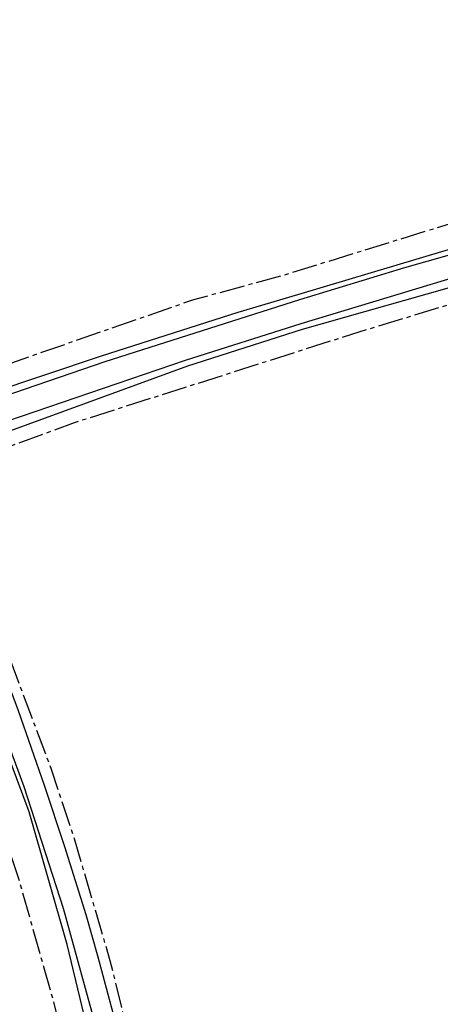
# Model space of a CAD drawing. Header units: metres. Extents: x 189938 to 192675, y 307646 to 311153.
# Tile 20 of 100: x 191733 to 191781, y 308900 to 309012. Entities that reach past the tile are written whole.
import ezdxf

# ---------------------------------------------------------------- set-up
doc = ezdxf.new("R2010")
doc.units = ezdxf.units.M
doc.linetypes.add('1-200 CENTER', pattern=[4.28625, 2.8575, -0.47625, 0.47625, -0.47625])
doc.layers.add('PH-BEST-KADASTRALE-GRENS', color=240, linetype='1-200 CENTER')
doc.layers.add('PH-BEST-KANTVERHARDING', color=252, linetype='Continuous')

msp = doc.modelspace()

# ---------------------------------------------------------------- linework, layer by layer
at = {"layer": 'PH-BEST-KADASTRALE-GRENS', "flags": 128}
for points in [[(191718.985, 308968.904), (191728.321, 308971.533), (191752.682, 308979.992), (191763.009, 308982.81), (191784.851, 308989.564), (191805.139, 308995.584), (191818.195, 309000)], [(191845.73, 309000), (191844.47, 308999.582), (191828.683, 308994.035), (191822.135, 308991.734), (191809.503, 308987.889), (191771.516, 308976.327), (191739.115, 308966.01), (191729.235, 308962.385), (191723.678, 308959.464)], [(191753.771, 308831.889), (191753.659, 308832.783), (191753.396, 308836.88), (191753.03, 308842.6), (191752.014, 308853.776), (191750.238, 308870.302), (191748.578, 308881.668), (191746.279, 308892.781), (191743.215, 308905.036), (191739.153, 308918.869), (191736.556, 308926.708), (191731.981, 308938.908), (191726.794, 308951.433), (191723.678, 308959.464)], [(191716.338, 308956.708), (191719.185, 308949.815), (191722.72, 308941.866), (191726.395, 308932.831), (191729.989, 308922.971), (191732.896, 308914.07), (191736.71, 308900.677), (191739.334, 308889.764), (191741.051, 308880.805), (191743.043, 308867.377), (191744.707, 308851.211), (191746.486, 308832.26)]]:
    msp.add_lwpolyline(points, dxfattribs=at)
at = {"layer": 'PH-BEST-KANTVERHARDING', "color": 8}
for points in [[(191712.955, 308981.085), (191713.968, 308975.482), (191714.716, 308971.724), (191716.543, 308968.746), (191718.804, 308966.883), (191729.439, 308969.335), (191742.22, 308973.605), (191757.717, 308978.552), (191764.469, 308980.57), (191789.18, 308987.916), (191803.664, 308992.448), (191816.293, 308996.298), (191830.004, 309000.782), (191860.683, 309011.717)], [(191860.876, 309010.952), (191830.302, 309000), (191816.589, 308995.57), (191804.024, 308991.524), (191789.486, 308987.261), (191776.575, 308983.575), (191764.687, 308979.97), (191742.621, 308972.926), (191729.672, 308968.509), (191720.54, 308965.842), (191718.146, 308966.111)], [(191848.839, 309003.764), (191834.834, 308998.703), (191825.256, 308995.444), (191815.469, 308992.456), (191798.661, 308987.185), (191781.081, 308982.141), (191764.829, 308977.22), (191751.714, 308973.065), (191725.346, 308964.081)], [(191723.677, 308958.236), (191723.38, 308961.395), (191725.996, 308963.007), (191752.018, 308972.491), (191765.023, 308976.643), (191781.414, 308981.265), (191798.931, 308986.39), (191815.739, 308991.676), (191825.612, 308994.64), (191834.548, 308997.976), (191844.439, 309001.595)], [(191748.889, 308827.817), (191748.89, 308838.52), (191748.909, 308838.529), (191745.941, 308870.599), (191742.72, 308888.669), (191738.32, 308906.861), (191734.01, 308921.93), (191729.07, 308935.119), (191722.81, 308949.54), (191719.62, 308956.13), (191717.091, 308960.82), (191712.59, 308959.37), (191707.19, 308957.39), (191701.739, 308954.9), (191697.39, 308952.729)], [(191743.55, 308899.08), (191741.831, 308905.431), (191740.481, 308910.241), (191738.07, 308917.96), (191735.78, 308924.91), (191732.8, 308933.351), (191730.541, 308939.35), (191728.34, 308944.68), (191725.541, 308951.161), (191724.969, 308952.173)], [(191780.729, 308779.771), (191771.12, 308792.29), (191763.35, 308802.21), (191756.561, 308811.69), (191753.07, 308817.9), (191751.751, 308821.77), (191750.141, 308827.619), (191749.369, 308840.27), (191747.959, 308857.04), (191746.891, 308866.83), (191745.271, 308878.111), (191743.69, 308887.78), (191741.529, 308897.749), (191737.911, 308910.949), (191733.451, 308924.761), (191729.61, 308935.14), (191726.151, 308943.44), (191723.74, 308948.91), (191722.871, 308951.345)]]:
    msp.add_lwpolyline(points, dxfattribs=at)

doc.saveas('drawing.dxf')
